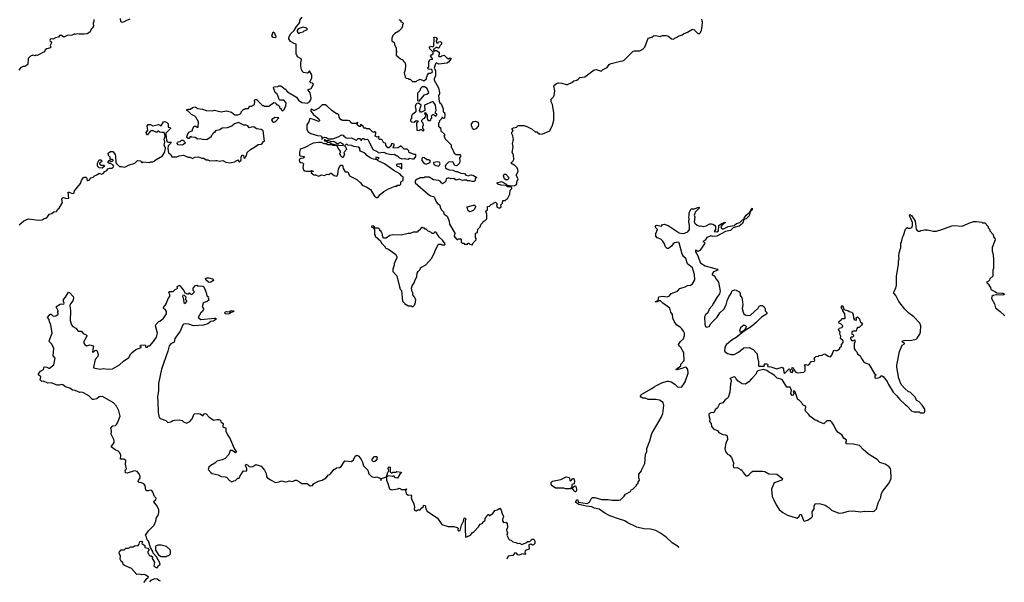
# Model space of a CAD drawing. Extents: x 2029662 to 2246637, y 225654 to 401419.
# Tile 9 of 256: x 2082208 to 2095284, y 261047 to 268520. Entities that reach past the tile are written whole.
import ezdxf

# ---------------------------------------------------------------- set-up
doc = ezdxf.new("R2010")
doc.units = 0

msp = doc.modelspace()

# ---------------------------------------------------------------- linework, layer by layer
at = {"layer": '0CON20XD'}
for points in [[(2083192, 268522), (2083192, 268495), (2083182, 268475), (2083188, 268435), (2083177, 268413), (2083158, 268395), (2083145, 268360), (2083126, 268344), (2083106, 268334), (2083065, 268328), (2082997, 268327), (2082975, 268332), (2082945, 268322), (2082935, 268330), (2082906, 268314), (2082838, 268312), (2082795, 268290), (2082765, 268308), (2082735, 268310), (2082725, 268290), (2082685, 268280), (2082655, 268260), (2082625, 268267), (2082611, 268259), (2082608, 268245), (2082612, 268235), (2082630, 268225), (2082628, 268205), (2082612, 268175), (2082620, 268155), (2082618, 268145), (2082567, 268133), (2082545, 268120), (2082536, 268094), (2082505, 268082), (2082447, 268043), (2082425, 268048), (2082415, 268042), (2082385, 268050), (2082350, 268035), (2082322, 268005), (2082316, 267924), (2082275, 267898), (2082255, 267897), (2082219, 267881), (2082195, 267848)], [(2083670, 268525), (2083625, 268510), (2083595, 268490), (2083563, 268483), (2083552, 268495), (2083546, 268536)], [(2085328, 267392), (2085330, 267435), (2085320, 267445), (2085335, 267460), (2085355, 267460), (2085435, 267380), (2085445, 267380), (2085455, 267370), (2085515, 267370), (2085585, 267420), (2085600, 267415), (2085625, 267390), (2085635, 267390), (2085660, 267365), (2085660, 267355), (2085680, 267335), (2085680, 267325), (2085695, 267310), (2085708, 267312), (2085720, 267325), (2085742, 267378), (2085747, 267417), (2085715, 267450), (2085665, 267450), (2085652, 267462), (2085638, 267515), (2085629, 267529), (2085602, 267552), (2085580, 267615), (2085585, 267630), (2085638, 267632), (2085645, 267640), (2085675, 267640), (2085735, 267598), (2085765, 267562), (2085885, 267493), (2085913, 267453), (2085955, 267419), (2086035, 267412), (2086040, 267425), (2086055, 267430), (2086067, 267443), (2086078, 267475), (2086076, 267506), (2086065, 267550), (2086040, 267585), (2086040, 267595), (2086080, 267605), (2086110, 267665), (2086097, 267677), (2086075, 267680), (2086062, 267695), (2086087, 267743), (2086087, 267787), (2086055, 267840), (2086036, 267814), (2086025, 267808), (2085978, 267818), (2085960, 267835), (2085960, 267845), (2085950, 267855), (2085943, 267905), (2085943, 267945), (2085952, 267985), (2085945, 267998), (2085897, 268027), (2085882, 268065), (2085880, 268195), (2085853, 268203), (2085805, 268232), (2085783, 268265), (2085784, 268276), (2085788, 268295), (2085810, 268335), (2085852, 268375), (2085885, 268430), (2085916, 268464), (2085928, 268485), (2085928, 268512), (2085960, 268555)], [(2087242, 268522), (2087258, 268518), (2087268, 268508), (2087272, 268492), (2087288, 268488), (2087300, 268475), (2087300, 268465), (2087290, 268455), (2087292, 268428), (2087273, 268397), (2087243, 268367), (2087190, 268335), (2087165, 268310), (2087152, 268275), (2087150, 268235), (2087165, 268230), (2087180, 268215), (2087190, 268175), (2087207, 268147), (2087210, 268105), (2087220, 268095), (2087210, 268085), (2087208, 268048), (2087265, 268000), (2087298, 267988), (2087300, 267975), (2087328, 267945), (2087331, 267905), (2087327, 267855), (2087312, 267815), (2087328, 267758), (2087342, 267742), (2087365, 267740), (2087375, 267730), (2087395, 267730), (2087425, 267700), (2087475, 267700), (2087482, 267708), (2087525, 267728), (2087575, 267708), (2087610, 267735), (2087610, 267755), (2087620, 267765), (2087622, 267788), (2087642, 267808), (2087665, 267810), (2087690, 267825), (2087688, 267848), (2087675, 267860), (2087632, 267862), (2087630, 267885), (2087640, 267895), (2087640, 267965), (2087665, 267990), (2087690, 267995), (2087690, 268005), (2087662, 268035), (2087677, 268053), (2087700, 268065), (2087698, 268088), (2087654, 268134), (2087651, 268149), (2087665, 268168), (2087695, 268160), (2087708, 268172), (2087712, 268265), (2087710, 268285), (2087715, 268290), (2087740, 268285), (2087752, 268265), (2087740, 268245), (2087742, 268212), (2087765, 268210), (2087772, 268228), (2087795, 268230), (2087808, 268215), (2087810, 268195), (2087790, 268175), (2087775, 268140), (2087765, 268140), (2087755, 268150), (2087735, 268150), (2087718, 268132), (2087702, 268128), (2087702, 268112), (2087715, 268100), (2087725, 268110), (2087745, 268110), (2087778, 268088), (2087780, 268055), (2087770, 268045), (2087775, 268030), (2087805, 268030), (2087815, 268040), (2087845, 268050), (2087880, 268015), (2087905, 268002), (2087925, 268012), (2087938, 268005), (2087936, 267994), (2087902, 267955), (2087879, 267941), (2087775, 267930), (2087743, 267947), (2087730, 267935), (2087712, 267875), (2087728, 267845), (2087732, 267775), (2087714, 267736), (2087713, 267715), (2087772, 267615), (2087782, 267555), (2087782, 267535), (2087770, 267505), (2087777, 267437), (2087788, 267415), (2087804, 267404), (2087825, 267360), (2087833, 267335), (2087830, 267295), (2087848, 267288), (2087852, 267255), (2087850, 267210), (2087838, 267208), (2087825, 267220), (2087815, 267220), (2087808, 267202), (2087782, 267178), (2087780, 267155), (2087770, 267145), (2087770, 267105), (2087785, 267090), (2087798, 267088), (2087800, 267045), (2087848, 266998), (2087850, 266985), (2087840, 266975), (2087850, 266965), (2087852, 266942), (2087938, 266858), (2087940, 266825), (2087948, 266818), (2087980, 266745), (2088005, 266730), (2088055, 266730), (2088060, 266725), (2088060, 266695), (2088050, 266685), (2088052, 266645), (2088047, 266615), (2088020, 266585), (2088005, 266578), (2087987, 266585), (2087962, 266632), (2087905, 266627), (2087869, 266591), (2087859, 266571), (2087863, 266553), (2087880, 266540), (2087915, 266528), (2087965, 266521), (2087995, 266502), (2088017, 266503), (2088065, 266482), (2088115, 266477), (2088133, 266453), (2088175, 266447), (2088183, 266455), (2088205, 266459), (2088235, 266449), (2088280, 266425), (2088258, 266405), (2088258, 266385), (2088245, 266372), (2088215, 266370), (2088185, 266380), (2088155, 266380), (2088145, 266390), (2088105, 266390), (2088087, 266383), (2088043, 266403), (2088005, 266390), (2087975, 266410), (2087935, 266407), (2087901, 266419), (2087874, 266406), (2087863, 266367), (2087825, 266342), (2087811, 266351), (2087794, 266374), (2087773, 266383), (2087705, 266391), (2087645, 266430), (2087585, 266430), (2087575, 266420), (2087525, 266420), (2087515, 266410), (2087485, 266400), (2087462, 266378), (2087460, 266355), (2087635, 266202), (2087665, 266182), (2087705, 266170), (2087715, 266160), (2087735, 266110), (2087752, 266085), (2087787, 266057), (2087792, 266025), (2087808, 265995), (2087836, 265966), (2087847, 265937), (2087885, 265910), (2087910, 265845), (2087917, 265805), (2087986, 265686), (2087980, 265645), (2087985, 265630), (2088015, 265602), (2088025, 265600), (2088035, 265610), (2088065, 265610), (2088070, 265605), (2088070, 265565), (2088085, 265550), (2088105, 265550), (2088115, 265540), (2088155, 265540), (2088165, 265550), (2088175, 265550), (2088185, 265540), (2088215, 265530)], [(2088215, 265530), (2088228, 265542), (2088232, 265558), (2088270, 265595), (2088270, 265615), (2088260, 265625), (2088260, 265685), (2088288, 265692), (2088292, 265738), (2088325, 265770), (2088332, 265798), (2088360, 265825), (2088365, 265840), (2088375, 265850), (2088385, 265850), (2088410, 265875), (2088412, 265935), (2088400, 265975), (2088420, 265995), (2088422, 266038), (2088448, 266042), (2088470, 266065), (2088525, 266098), (2088550, 266075), (2088542, 266045), (2088551, 266031), (2088575, 266017), (2088585, 266020), (2088600, 266035), (2088598, 266062), (2088620, 266085), (2088625, 266120), (2088655, 266120), (2088673, 266137), (2088685, 266140), (2088717, 266203), (2088723, 266257), (2088745, 266280), (2088743, 266293), (2088725, 266300), (2088685, 266298), (2088667, 266317), (2088600, 266320), (2088556, 266336), (2088548, 266345), (2088550, 266355), (2088605, 266369), (2088665, 266338), (2088682, 266322), (2088715, 266317), (2088775, 266314), (2088800, 266325), (2088812, 266338), (2088812, 266365), (2088828, 266405), (2088802, 266455), (2088826, 266504), (2088825, 266530), (2088813, 266553), (2088782, 266585), (2088730, 266615), (2088760, 266645), (2088771, 266665), (2088767, 266725), (2088748, 266755), (2088760, 266825), (2088754, 266874), (2088763, 266913), (2088766, 266925), (2088756, 266976), (2088743, 267005), (2088742, 267025), (2088760, 267045), (2088747, 267065), (2088750, 267075), (2088765, 267084), (2088809, 267091), (2088821, 267109), (2088834, 267116), (2088905, 267113), (2088945, 267103), (2089015, 267067), (2089055, 267030), (2089075, 267030), (2089095, 267010), (2089105, 267010), (2089115, 267000), (2089155, 267002), (2089250, 267045), (2089285, 267120), (2089303, 267185), (2089300, 267285), (2089290, 267365), (2089283, 267395), (2089265, 267430), (2089264, 267465), (2089298, 267495), (2089306, 267514), (2089313, 267575), (2089303, 267635), (2089314, 267656), (2089336, 267674), (2089365, 267681), (2089410, 267675), (2089465, 267657), (2089485, 267658), (2089540, 267685), (2089565, 267710), (2089605, 267718), (2089625, 267728), (2089645, 267750), (2089715, 267762), (2089838, 267855), (2089865, 267858), (2089932, 267838), (2089950, 267855), (2090010, 267885), (2090037, 267923), (2090065, 267940), (2090185, 267971), (2090216, 267974), (2090236, 267984), (2090355, 268102), (2090375, 268108), (2090443, 268107), (2090485, 268129), (2090510, 268155), (2090556, 268274), (2090601, 268289), (2090625, 268307), (2090655, 268312), (2090715, 268298), (2090745, 268308), (2090795, 268312), (2090815, 268307), (2090865, 268267), (2090885, 268261), (2090964, 268306), (2091005, 268317), (2091025, 268332), (2091077, 268353), (2091145, 268392), (2091166, 268386), (2091215, 268336), (2091235, 268338), (2091245, 268345), (2091263, 268375), (2091273, 268435), (2091276, 268485), (2091266, 268525)], [(2085605, 268280), (2085574, 268284), (2085558, 268305), (2085575, 268360), (2085590, 268345), (2085600, 268315), (2085610, 268305), (2085605, 268280)], [(2085925, 268340), (2085935, 268350), (2085975, 268358), (2085987, 268373), (2086020, 268385), (2086030, 268395), (2086015, 268408), (2085975, 268420), (2085905, 268400), (2085893, 268377), (2085893, 268363), (2085905, 268340), (2085925, 268340)], [(2087515, 267440), (2087585, 267522), (2087615, 267530), (2087640, 267555), (2087620, 267605), (2087585, 267630), (2087552, 267628), (2087530, 267605), (2087520, 267575), (2087490, 267545), (2087490, 267445), (2087515, 267440)], [(2082202, 265795), (2082265, 265850), (2082325, 265873), (2082455, 265858), (2082507, 265863), (2082535, 265880), (2082555, 265882), (2082575, 265898), (2082605, 265938), (2082635, 265948), (2082663, 265967), (2082695, 265973), (2082715, 266002), (2082733, 266017), (2082777, 266093), (2082767, 266135), (2082772, 266148), (2082785, 266160), (2082836, 266144), (2082859, 266151), (2082851, 266229), (2082865, 266229), (2082905, 266210), (2082926, 266214), (2082934, 266246), (2083018, 266345), (2083030, 266385), (2083051, 266419), (2083065, 266430), (2083085, 266430), (2083100, 266415), (2083100, 266395), (2083115, 266382), (2083140, 266395), (2083140, 266405), (2083155, 266420), (2083185, 266430), (2083203, 266447), (2083235, 266458), (2083265, 266480), (2083295, 266470), (2083315, 266478), (2083337, 266503), (2083365, 266518), (2083381, 266539), (2083407, 266547), (2083435, 266548), (2083456, 266564), (2083458, 266575), (2083445, 266592), (2083415, 266608), (2083395, 266610), (2083380, 266625), (2083395, 266648), (2083405, 266650), (2083425, 266638), (2083450, 266645), (2083450, 266655), (2083435, 266662), (2083412, 266662), (2083408, 266695), (2083388, 266715), (2083383, 266747), (2083415, 266770), (2083445, 266768), (2083475, 266730), (2083482, 266705), (2083483, 266627), (2083494, 266604), (2083505, 266600), (2083535, 266570), (2083562, 266572), (2083595, 266562), (2083622, 266568), (2083655, 266590), (2083737, 266613), (2083775, 266650), (2083817, 266647), (2083822, 266632), (2083835, 266620), (2083845, 266630), (2083935, 266622), (2083945, 266630), (2083977, 266633), (2083995, 266640), (2084020, 266665), (2084105, 266712), (2084136, 266764), (2084143, 266815), (2084128, 266855), (2084134, 266894), (2084126, 266934), (2084140, 266975), (2084132, 267012), (2084125, 267020), (2084095, 267020), (2084068, 267028), (2084055, 267040), (2084045, 267040), (2084032, 267028), (2084015, 267028), (2083982, 267042), (2083955, 267042), (2083942, 267038), (2083905, 266992), (2083895, 266990), (2083888, 267022), (2083909, 267051), (2083902, 267105), (2083915, 267130), (2083947, 267127), (2083975, 267110), (2084053, 267127), (2084075, 267120), (2084085, 267110), (2084120, 267165), (2084135, 267168), (2084163, 267153), (2084178, 267135), (2084182, 267092), (2084205, 267090), (2084210, 267075), (2084150, 267015), (2084155, 266950), (2084156, 266925), (2084169, 266899), (2084185, 266892), (2084220, 266895), (2084212, 266875), (2084180, 266845), (2084177, 266807), (2084183, 266753), (2084215, 266730), (2084228, 266698), (2084293, 266697), (2084325, 266710), (2084385, 266720), (2084445, 266692), (2084472, 266692), (2084505, 266678), (2084535, 266692), (2084585, 266698), (2084625, 266682), (2084655, 266682), (2084685, 266658), (2084708, 266658), (2084735, 266647), (2084815, 266648), (2084825, 266652), (2084865, 266643), (2084905, 266648), (2084945, 266628), (2084995, 266619), (2085065, 266630), (2085075, 266642), (2085108, 266658), (2085115, 266640), (2085125, 266633), (2085150, 266655), (2085148, 266695), (2085162, 266725), (2085180, 266715), (2085185, 266690), (2085197, 266683), (2085222, 266718), (2085230, 266755), (2085272, 266798), (2085340, 266835), (2085375, 266863), (2085415, 266868), (2085428, 266875), (2085445, 266900), (2085460, 266905), (2085440, 267045), (2085415, 267063), (2085355, 267072), (2085316, 267096), (2085286, 267094), (2085255, 267083), (2085239, 267109), (2085215, 267118), (2085185, 267119), (2085115, 267154), (2085060, 267135), (2085025, 267104), (2084965, 267082), (2084895, 267080), (2084865, 267058), (2084810, 267045), (2084795, 267020), (2084785, 267020), (2084772, 267008), (2084770, 266995), (2084752, 266978), (2084750, 266965), (2084695, 266923), (2084635, 266927), (2084615, 266937), (2084575, 266933), (2084537, 266957), (2084495, 266960), (2084485, 266970), (2084470, 266965), (2084470, 266955), (2084458, 266942), (2084445, 266942), (2084430, 266955), (2084428, 266965), (2084440, 267005), (2084465, 267032), (2084500, 267045), (2084508, 267075), (2084525, 267108), (2084547, 267107), (2084563, 267093), (2084578, 267092), (2084582, 267165), (2084548, 267225), (2084535, 267238), (2084490, 267260), (2084446, 267306), (2084430, 267315), (2084430, 267325), (2084445, 267333), (2084475, 267331), (2084505, 267352), (2084535, 267362), (2084575, 267342), (2084635, 267332), (2084684, 267314), (2084765, 267310), (2084795, 267317), (2084886, 267296), (2084955, 267308), (2085022, 267292), (2085065, 267258), (2085105, 267258), (2085130, 267265), (2085150, 267285), (2085150, 267295), (2085185, 267330), (2085195, 267330), (2085205, 267340), (2085245, 267340), (2085250, 267355), (2085265, 267370), (2085287, 267373), (2085328, 267392)], [(2087565, 267040), (2087580, 267055), (2087560, 267075), (2087560, 267105), (2087568, 267112), (2087570, 267125), (2087567, 267147), (2087550, 267165), (2087550, 267185), (2087572, 267208), (2087588, 267212), (2087590, 267225), (2087600, 267235), (2087600, 267255), (2087590, 267265), (2087592, 267288), (2087600, 267285), (2087602, 267272), (2087620, 267255), (2087620, 267205), (2087635, 267180), (2087655, 267180), (2087668, 267192), (2087670, 267205), (2087680, 267215), (2087678, 267242), (2087695, 267260), (2087705, 267260), (2087735, 267240), (2087750, 267255), (2087748, 267268), (2087730, 267275), (2087730, 267295), (2087740, 267315), (2087732, 267385), (2087719, 267409), (2087697, 267427), (2087685, 267428), (2087584, 267386), (2087590, 267315), (2087545, 267290), (2087532, 267292), (2087518, 267315), (2087540, 267385), (2087505, 267410), (2087482, 267408), (2087470, 267395), (2087462, 267365), (2087463, 267343), (2087470, 267335), (2087470, 267295), (2087420, 267255), (2087413, 267237), (2087410, 267205), (2087400, 267195), (2087400, 267175), (2087412, 267162), (2087445, 267160), (2087475, 267180), (2087500, 267175), (2087480, 267145), (2087482, 267052), (2087515, 267050), (2087525, 267060), (2087545, 267060), (2087565, 267040)], [(2087365, 266668), (2087385, 266682), (2087425, 266670), (2087445, 266672), (2087470, 266705), (2087468, 266728), (2087445, 266730), (2087395, 266752), (2087382, 266752), (2087378, 266778), (2087355, 266800), (2087315, 266800), (2087275, 266840), (2087265, 266840), (2087235, 266820), (2087173, 266813), (2087170, 266825), (2087180, 266845), (2087180, 266865), (2087165, 266870), (2087145, 266870), (2087135, 266840), (2087112, 266818), (2087095, 266820), (2087070, 266855), (2087070, 266875), (2087040, 266890), (2087023, 266923), (2087015, 266930), (2086985, 266930), (2086972, 266942), (2086980, 266955), (2086978, 266968), (2086955, 266960), (2086930, 266975), (2086933, 266997), (2086940, 267005), (2086938, 267028), (2086925, 267030), (2086913, 267023), (2086895, 267030), (2086855, 267070), (2086815, 267070), (2086805, 267080), (2086785, 267080), (2086772, 267092), (2086770, 267105), (2086735, 267130), (2086730, 267115), (2086738, 267102), (2086715, 267100), (2086690, 267125), (2086690, 267140), (2086700, 267145), (2086695, 267160), (2086690, 267140), (2086625, 267140), (2086615, 267150), (2086605, 267150), (2086600, 267165), (2086587, 267177), (2086565, 267182), (2086495, 267180), (2086485, 267190), (2086475, 267190), (2086452, 267225), (2086448, 267258), (2086435, 267270), (2086415, 267270), (2086352, 267312), (2086285, 267378), (2086265, 267390), (2086223, 267387), (2086180, 267345), (2086125, 267313), (2086113, 267313), (2086085, 267330), (2086073, 267325), (2086073, 267305), (2086111, 267261), (2086179, 267205), (2086190, 267185), (2086190, 267175), (2086175, 267167), (2086125, 267189), (2086066, 267206), (2086055, 267202), (2086050, 267165), (2086022, 267125), (2086020, 267065), (2086034, 267035), (2086075, 267007), (2086163, 266983), (2086208, 266978), (2086220, 266965), (2086220, 266935), (2086225, 266930), (2086230, 266945), (2086255, 266960), (2086284, 266955), (2086305, 266938), (2086365, 266939), (2086436, 266964), (2086485, 266992), (2086505, 266988), (2086512, 266975), (2086545, 266953), (2086565, 266948), (2086615, 266952), (2086675, 266922), (2086687, 266923), (2086705, 266940), (2086725, 266940), (2086738, 266928), (2086745, 266910), (2086755, 266940), (2086775, 266940), (2086795, 266928), (2086825, 266932), (2086836, 266926), (2086897, 266797), (2086955, 266770), (2086975, 266750), (2087045, 266762), (2087081, 266741), (2087145, 266730), (2087183, 266733), (2087215, 266710), (2087225, 266710), (2087250, 266685), (2087285, 266670), (2087325, 266678), (2087335, 266670), (2087365, 266668)], [(2085581, 267161), (2085595, 267162), (2085609, 267171), (2085648, 267218), (2085595, 267220), (2085552, 267188), (2085565, 267168), (2085581, 267161)], [(2088235, 267060), (2088220, 267075), (2088217, 267097), (2088210, 267105), (2088210, 267135), (2088235, 267170), (2088255, 267172), (2088295, 267158), (2088300, 267125), (2088296, 267104), (2088265, 267072), (2088245, 267062), (2088235, 267060)], [(2084365, 266853), (2084315, 266860), (2084300, 266875), (2084302, 266888), (2084313, 266897), (2084338, 266902), (2084355, 266920), (2084385, 266920), (2084390, 266905), (2084410, 266885), (2084385, 266862), (2084365, 266853)], [(2086948, 266158), (2086965, 266160), (2086995, 266198), (2087045, 266238), (2087106, 266274), (2087193, 266307), (2087215, 266310), (2087225, 266320), (2087258, 266322), (2087270, 266335), (2087272, 266368), (2087300, 266385), (2087300, 266435), (2087285, 266440), (2087255, 266472), (2087175, 266518), (2087054, 266604), (2086970, 266645), (2086960, 266655), (2086960, 266665), (2086980, 266685), (2086940, 266695), (2086940, 266675), (2086950, 266665), (2086945, 266660), (2086905, 266668), (2086862, 266685), (2086818, 266715), (2086804, 266734), (2086781, 266751), (2086735, 266772), (2086722, 266795), (2086730, 266805), (2086710, 266825), (2086645, 266834), (2086615, 266849), (2086565, 266853), (2086555, 266863), (2086542, 266865), (2086520, 266845), (2086540, 266825), (2086550, 266795), (2086512, 266758), (2086520, 266735), (2086505, 266690), (2086495, 266690), (2086470, 266715), (2086470, 266725), (2086460, 266735), (2086460, 266745), (2086470, 266755), (2086470, 266775), (2086445, 266800), (2086420, 266850), (2086435, 266860), (2086442, 266852), (2086502, 266848), (2086510, 266855), (2086502, 266865), (2086465, 266888), (2086435, 266870), (2086425, 266870), (2086395, 266893), (2086375, 266900), (2086348, 266898), (2086315, 266912), (2086280, 266910), (2086265, 266926), (2086250, 266925), (2086255, 266912), (2086280, 266910), (2086292, 266892), (2086327, 266887), (2086355, 266870), (2086415, 266860), (2086420, 266850), (2086365, 266850), (2086355, 266860), (2086295, 266860), (2086285, 266870), (2086253, 266873), (2086215, 266890), (2086175, 266890), (2086105, 266878), (2085984, 266816), (2085945, 266806), (2085933, 266797), (2085922, 266762), (2085926, 266716), (2085935, 266710), (2085990, 266705), (2085975, 266682), (2085940, 266675), (2085925, 266668), (2085920, 266655), (2085923, 266635), (2085934, 266624), (2085965, 266618), (2085977, 266607), (2085969, 266555), (2085978, 266525), (2085993, 266513), (2086015, 266508), (2086075, 266510), (2086085, 266517), (2086105, 266510), (2086107, 266503), (2086082, 266498), (2086080, 266485), (2086115, 266458), (2086135, 266460), (2086175, 266443), (2086190, 266445), (2086215, 266460), (2086255, 266452), (2086285, 266468), (2086315, 266462), (2086335, 266480), (2086345, 266480), (2086385, 266450), (2086415, 266442), (2086425, 266448), (2086435, 266470), (2086441, 266535), (2086454, 266565), (2086475, 266588), (2086495, 266588), (2086502, 266545), (2086531, 266501), (2086565, 266500), (2086582, 266455), (2086595, 266442), (2086685, 266398), (2086733, 266353), (2086755, 266322), (2086817, 266297), (2086866, 266266), (2086922, 266175), (2086948, 266158)], [(2083305, 266550), (2083263, 266553), (2083242, 266575), (2083240, 266615), (2083248, 266622), (2083265, 266660), (2083285, 266660), (2083300, 266645), (2083295, 266630), (2083272, 266618), (2083270, 266605), (2083288, 266588), (2083325, 266590), (2083330, 266585), (2083328, 266572), (2083305, 266550)], [(2087285, 266540), (2087285, 266608), (2087263, 266607), (2087255, 266600), (2087225, 266602), (2087214, 266596), (2087213, 266585), (2087222, 266575), (2087254, 266564), (2087275, 266542), (2087285, 266540)], [(2087605, 266603), (2087656, 266624), (2087662, 266635), (2087660, 266645), (2087639, 266659), (2087615, 266658), (2087585, 266687), (2087561, 266689), (2087548, 266675), (2087549, 266649), (2087581, 266611), (2087605, 266603)], [(2087764, 266576), (2087775, 266580), (2087784, 266586), (2087790, 266605), (2087789, 266619), (2087778, 266628), (2087755, 266632), (2087708, 266622), (2087703, 266617), (2087708, 266598), (2087733, 266583), (2087764, 266576)], [(2088685, 266391), (2088663, 266393), (2088646, 266406), (2088631, 266445), (2088642, 266468), (2088665, 266467), (2088698, 266428), (2088699, 266405), (2088685, 266391)], [(2088185, 265970), (2088165, 265982), (2088150, 266025), (2088152, 266035), (2088235, 266056), (2088250, 266055), (2088260, 266045), (2088260, 266035), (2088247, 266003), (2088230, 265985), (2088205, 265972), (2088185, 265970)], [(2090963, 261504), (2090955, 261518), (2090875, 261570), (2090795, 261647), (2090720, 261700), (2090656, 261736), (2090585, 261753), (2090495, 261759), (2090405, 261780), (2090275, 261843), (2090245, 261866), (2090175, 261884), (2090045, 261930), (2089978, 261965), (2089905, 262021), (2089843, 262033), (2089805, 262052), (2089735, 262058), (2089635, 262080), (2089591, 262111), (2089605, 262142), (2089615, 262147), (2089630, 262110), (2089745, 262096), (2089775, 262110), (2089798, 262155), (2089817, 262173), (2089845, 262173), (2089935, 262146), (2090025, 262147), (2090075, 262138), (2090165, 262138), (2090185, 262142), (2090235, 262190), (2090255, 262220), (2090320, 262255), (2090335, 262280), (2090350, 262285), (2090379, 262311), (2090400, 262335), (2090400, 262345), (2090420, 262365), (2090422, 262378), (2090440, 262405), (2090430, 262445), (2090430, 262485), (2090465, 262530), (2090468, 262545), (2090512, 262625), (2090517, 262743), (2090538, 262785), (2090538, 262825), (2090578, 262925), (2090604, 263025), (2090727, 263235), (2090749, 263291), (2090763, 263395), (2090752, 263435), (2090706, 263466), (2090655, 263474), (2090554, 263474), (2090515, 263492), (2090483, 263493), (2090460, 263505), (2090448, 263525), (2090472, 263548), (2090605, 263620), (2090632, 263645), (2090665, 263663), (2090734, 263696), (2090805, 263717), (2090825, 263720), (2090861, 263711), (2090909, 263679), (2090945, 263642), (2090995, 263640), (2091015, 263660), (2091045, 263710), (2091086, 263826), (2091081, 263875), (2091065, 263899), (2091044, 263906), (2091001, 263889), (2090935, 263868), (2090920, 263875), (2090986, 263924), (2090990, 263945), (2091031, 263995), (2091030, 264095), (2090989, 264165), (2090964, 264185), (2090959, 264205), (2090984, 264245), (2091025, 264281), (2091039, 264325), (2091036, 264355), (2091024, 264384), (2091000, 264415), (2090978, 264438), (2090935, 264462), (2090902, 264505), (2090881, 264555), (2090879, 264605), (2090854, 264635), (2090840, 264690), (2090748, 264755), (2090717, 264787), (2090702, 264788), (2090675, 264773), (2090655, 264770), (2090650, 264775), (2090688, 264792), (2090695, 264838), (2090745, 264848), (2090805, 264838), (2090836, 264854), (2090860, 264885), (2090945, 264916), (2090975, 264948), (2091045, 264970), (2091075, 264989), (2091116, 264994), (2091145, 265013), (2091176, 265064), (2091171, 265135), (2091142, 265225), (2091075, 265279), (2091056, 265346), (2091030, 265370), (2091006, 265406), (2090966, 265555), (2090955, 265563), (2090902, 265555), (2090885, 265543), (2090866, 265514), (2090845, 265497), (2090825, 265483), (2090805, 265482), (2090784, 265504), (2090771, 265545), (2090750, 265580), (2090724, 265604), (2090675, 265623), (2090658, 265645), (2090658, 265682), (2090678, 265735), (2090656, 265755), (2090651, 265775), (2090655, 265786), (2090665, 265792), (2090732, 265778), (2090745, 265798), (2090766, 265806), (2090822, 265785), (2090965, 265688), (2091005, 265679), (2091035, 265684), (2091079, 265701), (2091104, 265735), (2091104, 265785), (2091094, 265835), (2091100, 265875), (2091093, 265895), (2091100, 265915), (2091098, 265955), (2091125, 266010), (2091165, 266009), (2091225, 266032), (2091232, 266025), (2091230, 266015), (2091177, 265965), (2091172, 265948), (2091166, 265925), (2091172, 265895), (2091167, 265835), (2091175, 265818), (2091205, 265792), (2091235, 265778), (2091255, 265782), (2091285, 265772), (2091325, 265782), (2091375, 265807), (2091395, 265810), (2091415, 265803), (2091435, 265792), (2091447, 265775), (2091448, 265735), (2091430, 265705), (2091465, 265701), (2091488, 265715), (2091494, 265786), (2091525, 265810), (2091565, 265828), (2091575, 265830), (2091578, 265822), (2091550, 265810), (2091518, 265775), (2091528, 265745), (2091545, 265740), (2091617, 265773), (2091695, 265785), (2091728, 265812), (2091772, 265828), (2091805, 265863), (2091822, 265868), (2091827, 265885), (2091855, 265925), (2091899, 265961), (2091912, 265978), (2091920, 266005), (2091935, 266018), (2091935, 265995), (2091911, 265969), (2091896, 265915), (2091857, 265875), (2091826, 265864), (2091815, 265834), (2091805, 265812), (2091762, 265778), (2091685, 265755), (2091648, 265722), (2091582, 265708), (2091465, 265647), (2091415, 265640), (2091385, 265649), (2091345, 265633), (2091332, 265625), (2091310, 265590), (2091282, 265575), (2091305, 265560), (2091303, 265545), (2091242, 265455), (2091215, 265442), (2091195, 265456), (2091182, 265458), (2091185, 265438), (2091214, 265385), (2091243, 265295), (2091252, 265285), (2091311, 265251), (2091440, 265215), (2091470, 265205), (2091480, 265195), (2091421, 265169), (2091403, 265145), (2091404, 265134), (2091438, 265115), (2091448, 265085), (2091487, 265035), (2091511, 264915), (2091501, 264879), (2091465, 264830), (2091423, 264755), (2091399, 264715), (2091364, 264675), (2091346, 264625), (2091315, 264602), (2091303, 264575), (2091307, 264477), (2091317, 264447), (2091335, 264438), (2091366, 264444), (2091385, 264487), (2091469, 264571), (2091504, 264625), (2091557, 264675), (2091590, 264735), (2091603, 264787), (2091625, 264838), (2091656, 264885), (2091666, 264914), (2091680, 264925), (2091705, 264930), (2091725, 264927), (2091764, 264904), (2091776, 264886), (2091777, 264855), (2091797, 264827), (2091804, 264805), (2091812, 264735), (2091804, 264685), (2091814, 264634), (2091824, 264614), (2091842, 264602), (2091875, 264590), (2091914, 264596), (2092013, 264687), (2092030, 264715), (2092045, 264722), (2092072, 264722), (2092096, 264706), (2092108, 264678), (2092107, 264655), (2092131, 264631), (2092130, 264615), (2092061, 264569), (2091995, 264502), (2091925, 264444), (2091829, 264381), (2091725, 264297), (2091672, 264268), (2091594, 264205), (2091577, 264183), (2091568, 264125), (2091574, 264114), (2091610, 264085), (2091655, 264071), (2091695, 264071), (2091752, 264105), (2091825, 264160), (2091895, 264168), (2091948, 264138), (2092004, 264084), (2092007, 264035), (2092020, 263975), (2092018, 263925), (2092025, 263918), (2092095, 263920), (2092100, 263925), (2092090, 263935), (2092103, 263947), (2092125, 263950), (2092140, 263945), (2092148, 263935), (2092140, 263925), (2092143, 263913), (2092185, 263909), (2092265, 263883), (2092335, 263903), (2092350, 263885), (2092354, 263834), (2092365, 263820), (2092425, 263882), (2092438, 263865), (2092441, 263841), (2092465, 263833), (2092478, 263855), (2092463, 263875), (2092468, 263902), (2092482, 263895), (2092493, 263863), (2092515, 263840), (2092535, 263830), (2092622, 263838), (2092640, 263855), (2092640, 263915), (2092630, 263935), (2092645, 263940), (2092675, 263930), (2092700, 263955), (2092710, 263975), (2092725, 263982), (2092760, 263985), (2092768, 263995), (2092760, 264025), (2092780, 264045), (2092815, 264050), (2092825, 264060), (2092865, 264063), (2092895, 264080), (2092914, 264074), (2092945, 264050), (2092977, 264043), (2092992, 264065), (2093010, 264115), (2093025, 264130), (2093057, 264123), (2093075, 264130), (2093100, 264155), (2093100, 264165), (2093120, 264185), (2093123, 264207), (2093145, 264232), (2093146, 264255), (2093110, 264285), (2093112, 264315), (2093100, 264345), (2093102, 264372), (2093080, 264405), (2093090, 264425), (2093125, 264430), (2093135, 264440), (2093138, 264455), (2093116, 264476), (2093091, 264491), (2093088, 264505), (2093094, 264516), (2093118, 264532), (2093125, 264550), (2093165, 264550), (2093170, 264555), (2093168, 264615), (2093140, 264655), (2093138, 264668), (2093120, 264685), (2093120, 264715), (2093125, 264720), (2093138, 264718), (2093140, 264705), (2093150, 264695), (2093152, 264672), (2093205, 264657), (2093225, 264643), (2093257, 264637), (2093268, 264628), (2093278, 264605), (2093280, 264555), (2093295, 264532), (2093315, 264530), (2093320, 264535), (2093318, 264562), (2093335, 264572), (2093362, 264545), (2093363, 264523), (2093372, 264505), (2093400, 264485), (2093389, 264461), (2093358, 264432), (2093335, 264430), (2093325, 264420), (2093318, 264382), (2093275, 264382), (2093260, 264375), (2093260, 264345), (2093278, 264338), (2093280, 264315), (2093267, 264303), (2093248, 264302), (2093242, 264295), (2093244, 264274), (2093255, 264258), (2093282, 264258), (2093298, 264268), (2093300, 264235), (2093290, 264225), (2093288, 264205), (2093292, 264155), (2093305, 264130), (2093325, 264110), (2093335, 264080), (2093370, 264055), (2093389, 264019)], [(2093389, 264019), (2093415, 263978), (2093435, 263962), (2093483, 263943), (2093557, 263827), (2093580, 263805), (2093565, 263790), (2093563, 263765), (2093575, 263757), (2093615, 263762), (2093635, 263772), (2093648, 263792), (2093662, 263792), (2093675, 263782), (2093726, 263716), (2093744, 263674), (2093808, 263575), (2093858, 263525), (2093891, 263481), (2093967, 263407), (2093986, 263396), (2094055, 263320), (2094085, 263312), (2094155, 263310), (2094165, 263300), (2094215, 263300), (2094227, 263313), (2094228, 263345), (2094195, 263400), (2094153, 263443), (2094124, 263464), (2094095, 263510), (2094058, 263548), (2094037, 263567), (2094005, 263582), (2093965, 263618), (2093916, 263676), (2093883, 263755), (2093857, 263907), (2093857, 263933), (2093890, 264115), (2093928, 264195), (2093958, 264215), (2093958, 264225), (2093931, 264235), (2093929, 264251), (2093955, 264260), (2094055, 264262), (2094112, 264275), (2094125, 264290), (2094162, 264345), (2094170, 264375), (2094177, 264455), (2094161, 264491), (2094082, 264575), (2094015, 264620), (2093963, 264675), (2093882, 264775), (2093842, 264855), (2093817, 264887), (2093820, 264915), (2093843, 264955), (2093853, 264995), (2093854, 265115), (2093877, 265267), (2093878, 265315), (2093888, 265345), (2093883, 265375), (2093888, 265425), (2093908, 265495), (2093908, 265552), (2093918, 265565), (2093930, 265625), (2093947, 265653), (2093972, 265738), (2093995, 265760), (2094005, 265750), (2094035, 265750), (2094055, 265760), (2094065, 265788), (2094066, 265826), (2094027, 265905), (2094026, 265925), (2094035, 265934), (2094057, 265917), (2094102, 265845), (2094115, 265740), (2094124, 265725), (2094145, 265710), (2094165, 265710), (2094175, 265720), (2094225, 265728), (2094265, 265728), (2094337, 265713), (2094385, 265713), (2094455, 265733), (2094587, 265783), (2094615, 265787), (2094723, 265777), (2094835, 265828), (2094867, 265833), (2094875, 265840), (2094915, 265840), (2094985, 265830), (2094995, 265820), (2095025, 265820), (2095070, 265775), (2095070, 265755), (2095090, 265735), (2095090, 265715), (2095137, 265667), (2095140, 265635), (2095160, 265615), (2095162, 265595), (2095122, 265495), (2095122, 265445), (2095137, 265403), (2095140, 265325), (2095140, 265215), (2095130, 265195), (2095130, 265115), (2095092, 265078), (2095088, 265062), (2095068, 265042), (2095052, 265038), (2095050, 265025), (2095078, 265008), (2095080, 264995), (2095100, 264965), (2095103, 264943), (2095113, 264933), (2095167, 264907), (2095183, 264893), (2095265, 264886), (2095288, 264875), (2095280, 264865), (2095259, 264861), (2095175, 264864), (2095134, 264856), (2095118, 264845), (2095112, 264815), (2095152, 264745), (2095168, 264695), (2095230, 264645), (2095290, 264585)], [(2087435, 264710), (2087448, 264722), (2087450, 264735), (2087460, 264745), (2087470, 264795), (2087455, 264830), (2087430, 264865), (2087430, 264895), (2087420, 264905), (2087412, 264955), (2087420, 264985), (2087447, 265023), (2087460, 265065), (2087482, 265105), (2087488, 265152), (2087500, 265175), (2087525, 265200), (2087530, 265225), (2087600, 265265), (2087675, 265350), (2087717, 265423), (2087730, 265465), (2087750, 265495), (2087762, 265528), (2087775, 265540), (2087805, 265540), (2087815, 265530), (2087852, 265528), (2087857, 265545), (2087825, 265592), (2087781, 265631), (2087745, 265690), (2087735, 265697), (2087715, 265698), (2087708, 265682), (2087685, 265680), (2087668, 265698), (2087632, 265712), (2087605, 265740), (2087595, 265740), (2087585, 265750), (2087565, 265750), (2087555, 265760), (2087545, 265760), (2087520, 265735), (2087520, 265725), (2087505, 265720), (2087485, 265700), (2087435, 265700), (2087395, 265682), (2087365, 265682), (2087275, 265660), (2087165, 265662), (2087125, 265652), (2087075, 265620), (2087045, 265620), (2087030, 265635), (2087020, 265685), (2087012, 265692), (2087008, 265708), (2086992, 265722), (2086990, 265735), (2086975, 265750), (2086935, 265750), (2086905, 265780), (2086883, 265777), (2086880, 265765), (2086898, 265758), (2086920, 265735), (2086920, 265665), (2086930, 265655), (2086930, 265645), (2087000, 265585), (2087015, 265550), (2087060, 265505), (2087060, 265495), (2087070, 265485), (2087105, 265470), (2087186, 265416), (2087205, 265400), (2087218, 265372), (2087217, 265353), (2087182, 265285), (2087182, 265258), (2087162, 265205), (2087162, 265175), (2087217, 265117), (2087253, 264973), (2087263, 264943), (2087280, 264925), (2087293, 264783), (2087320, 264755), (2087325, 264740), (2087335, 264740), (2087365, 264720), (2087405, 264720), (2087415, 264710), (2087435, 264710)], [(2084732, 265028), (2084715, 265035), (2084680, 265065), (2084674, 265075), (2084676, 265084), (2084695, 265091), (2084721, 265091), (2084767, 265077), (2084782, 265065), (2084782, 265058), (2084745, 265032), (2084732, 265028)], [(2083857, 261047), (2083878, 261072), (2083895, 261100), (2083910, 261105), (2083917, 261117), (2083885, 261142), (2083865, 261149), (2083825, 261146), (2083805, 261154), (2083763, 261153), (2083695, 261232), (2083599, 261269), (2083584, 261284), (2083577, 261317), (2083565, 261320), (2083550, 261335), (2083543, 261353), (2083548, 261395), (2083531, 261435), (2083535, 261452), (2083555, 261478), (2083578, 261478), (2083595, 261480), (2083618, 261502), (2083655, 261503), (2083685, 261520), (2083715, 261518), (2083743, 261537), (2083777, 261533), (2083797, 261553), (2083805, 261590), (2083832, 261592), (2083838, 261585), (2083831, 261561), (2083870, 261535), (2083872, 261512), (2083911, 261501), (2083922, 261485), (2083922, 261468), (2083910, 261455), (2083910, 261435), (2083918, 261428), (2083922, 261412), (2083935, 261400), (2083955, 261400), (2083970, 261385), (2083968, 261365), (2083998, 261315), (2083991, 261261), (2084022, 261242), (2084035, 261241), (2084051, 261269), (2084072, 261285), (2084069, 261305), (2084024, 261384), (2083980, 261435), (2083977, 261457), (2083945, 261510), (2083917, 261595), (2083903, 261613), (2083894, 261645), (2083877, 261675), (2083917, 261733), (2083993, 261805), (2084015, 261860), (2084023, 261907), (2084047, 261935), (2084057, 261975), (2084057, 262015), (2084025, 262072), (2083988, 262115), (2083992, 262128), (2084018, 262145), (2084020, 262165), (2084000, 262185), (2083977, 262245), (2083962, 262265), (2083945, 262273), (2083915, 262264), (2083895, 262264), (2083885, 262270), (2083874, 262335), (2083855, 262356), (2083828, 262368), (2083797, 262375), (2083782, 262385), (2083785, 262400), (2083808, 262435), (2083810, 262455), (2083795, 262489), (2083769, 262519), (2083735, 262526), (2083635, 262498), (2083615, 262502), (2083610, 262535), (2083626, 262555), (2083614, 262615), (2083616, 262666), (2083590, 262685), (2083545, 262682), (2083550, 262735), (2083539, 262765), (2083515, 262789), (2083475, 262807), (2083424, 262845), (2083461, 262905), (2083462, 262925), (2083459, 262945), (2083423, 263015), (2083427, 263055), (2083418, 263095), (2083445, 263124), (2083479, 263131), (2083495, 263142), (2083509, 263165), (2083541, 263255), (2083526, 263324), (2083496, 263385), (2083455, 263430), (2083310, 263515), (2083265, 263513), (2083232, 263485), (2083194, 263476), (2083175, 263477), (2083125, 263524), (2083055, 263566), (2083035, 263573), (2083005, 263568), (2082947, 263597), (2082911, 263601), (2082876, 263626), (2082815, 263643), (2082780, 263670), (2082765, 263674), (2082734, 263666), (2082705, 263667), (2082625, 263698), (2082584, 263694), (2082525, 263718), (2082503, 263713), (2082482, 263735), (2082487, 263777), (2082458, 263805), (2082460, 263815), (2082485, 263850), (2082526, 263874), (2082532, 263908), (2082567, 263907), (2082595, 263890), (2082605, 263890), (2082662, 263935), (2082678, 264025), (2082652, 264055), (2082660, 264155), (2082635, 264210), (2082605, 264242), (2082601, 264255), (2082640, 264355), (2082621, 264465), (2082604, 264505), (2082599, 264539), (2082578, 264565), (2082615, 264610), (2082625, 264610), (2082653, 264583), (2082690, 264585), (2082705, 264600), (2082720, 264605), (2082720, 264625), (2082712, 264632), (2082720, 264645), (2082718, 264655), (2082698, 264698), (2082690, 264705), (2082745, 264742), (2082765, 264748), (2082795, 264740), (2082798, 264755), (2082788, 264775), (2082792, 264805), (2082818, 264835), (2082855, 264900), (2082868, 264898), (2082920, 264845), (2082922, 264825), (2082913, 264785), (2082884, 264746), (2082876, 264725), (2082883, 264655), (2082879, 264525), (2082897, 264465), (2082914, 264444), (2082953, 264423), (2082983, 264383), (2083030, 264385), (2083051, 264351), (2083090, 264335), (2083100, 264325), (2083100, 264315), (2083060, 264245), (2083060, 264225), (2083074, 264204), (2083095, 264190), (2083145, 264200), (2083185, 264190), (2083190, 264175), (2083182, 264165), (2083175, 264102), (2083195, 264108), (2083210, 264125), (2083225, 264130), (2083237, 264117), (2083252, 264075), (2083247, 264045), (2083210, 264005), (2083188, 263905), (2083190, 263895), (2083275, 263879), (2083315, 263886), (2083385, 263880), (2083440, 263885), (2083536, 263935), (2083587, 263985), (2083657, 264035), (2083685, 264083), (2083701, 264099), (2083750, 264140), (2083820, 264165), (2083820, 264175), (2083810, 264185), (2083813, 264197), (2083875, 264200), (2083882, 264172), (2083905, 264170), (2083912, 264188), (2083935, 264190), (2083986, 264244), (2084023, 264305), (2084040, 264355), (2084010, 264455), (2084020, 264475), (2084055, 264510), (2084070, 264515), (2084095, 264540), (2084115, 264548), (2084160, 264615), (2084160, 264645), (2084146, 264666), (2084120, 264685), (2084120, 264695), (2084132, 264725), (2084146, 264734), (2084157, 264753), (2084180, 264815), (2084202, 264845), (2084202, 264865), (2084188, 264902), (2084195, 264910), (2084245, 264910), (2084273, 264937), (2084296, 264944), (2084302, 264955), (2084300, 264975), (2084325, 264990), (2084338, 264988), (2084355, 264960), (2084390, 264925), (2084402, 264892), (2084435, 264880), (2084455, 264880), (2084465, 264890), (2084483, 264873), (2084495, 264870), (2084530, 264905), (2084510, 264925), (2084510, 264955), (2084542, 264988), (2084565, 264992), (2084575, 264982), (2084615, 264987), (2084642, 264982), (2084655, 264970), (2084685, 264898), (2084694, 264854), (2084717, 264837), (2084712, 264825), (2084718, 264795), (2084700, 264775), (2084656, 264764), (2084647, 264755), (2084633, 264705), (2084648, 264685), (2084648, 264675), (2084636, 264644), (2084612, 264625), (2084580, 264565), (2084595, 264553), (2084615, 264540), (2084795, 264556), (2084810, 264555), (2084820, 264545), (2084782, 264518), (2084745, 264510), (2084705, 264480), (2084648, 264462), (2084516, 264456), (2084455, 264474), (2084405, 264480), (2084385, 264478), (2084374, 264466), (2084341, 264385), (2084269, 264285), (2084261, 264239), (2084215, 264215), (2084193, 264187), (2084175, 264116), (2084090, 263880), (2084053, 263687), (2084051, 263595), (2084038, 263512), (2084042, 263445), (2084048, 263305), (2084062, 263235), (2084085, 263217), (2084150, 263195), (2084175, 263172), (2084215, 263177), (2084244, 263196), (2084265, 263201), (2084325, 263205), (2084366, 263196), (2084385, 263179), (2084425, 263162), (2084470, 263185), (2084500, 263220), (2084525, 263283), (2084585, 263290), (2084605, 263287), (2084635, 263263), (2084645, 263262), (2084657, 263283), (2084675, 263290), (2084685, 263286), (2084725, 263239), (2084785, 263200), (2084825, 263210), (2084855, 263210), (2084873, 263203), (2084881, 263181), (2084910, 263155), (2084908, 263115), (2084925, 263102), (2084947, 263097), (2084947, 263057), (2084966, 263006), (2085004, 262954), (2085052, 262832), (2085086, 262775), (2085075, 262767), (2085028, 262798), (2085005, 262798), (2084987, 262745)], [(2084405, 264750), (2084430, 264775), (2084430, 264785), (2084410, 264805), (2084420, 264835), (2084398, 264858), (2084375, 264860), (2084370, 264845), (2084380, 264825), (2084390, 264765), (2084405, 264750)], [(2084975, 264607), (2084942, 264612), (2084930, 264625), (2084941, 264639), (2084955, 264644), (2084988, 264642), (2085015, 264659), (2085049, 264655), (2085051, 264645), (2085045, 264639), (2085004, 264626), (2084995, 264612), (2084975, 264607)], [(2091785, 264374), (2091821, 264389), (2091846, 264414), (2091858, 264435), (2091852, 264455), (2091825, 264461), (2091781, 264429), (2091767, 264385), (2091772, 264375), (2091785, 264374)], [(2092625, 261860), (2092645, 261863), (2092668, 261872), (2092720, 261905), (2092737, 261923), (2092732, 261985), (2092757, 262023), (2092758, 262065), (2092775, 262092), (2092845, 262088), (2092905, 262070), (2092956, 262036), (2092990, 262005), (2093085, 261968), (2093135, 261972), (2093215, 261992), (2093275, 261997), (2093375, 261982), (2093425, 261992), (2093435, 261988), (2093475, 261992), (2093535, 261988), (2093557, 261993), (2093587, 262025), (2093610, 262105), (2093642, 262175), (2093648, 262215), (2093664, 262255), (2093746, 262354), (2093776, 262415), (2093782, 262435), (2093778, 262535), (2093772, 262555), (2093755, 262582), (2093700, 262615), (2093629, 262639), (2093595, 262677), (2093481, 262751), (2093411, 262811), (2093362, 262865), (2093275, 262883), (2093188, 262885), (2093178, 262895), (2093190, 262925), (2093188, 262935), (2093154, 262964), (2093127, 263005), (2093077, 263035), (2093048, 263075), (2093020, 263135), (2092993, 263175), (2092975, 263190), (2092928, 263192), (2092885, 263152), (2092813, 263183), (2092795, 263198), (2092773, 263203), (2092700, 263255), (2092690, 263275), (2092647, 263317), (2092638, 263335), (2092648, 263375), (2092642, 263385), (2092610, 263405), (2092595, 263430), (2092555, 263470), (2092542, 263472), (2092506, 263576), (2092495, 263592), (2092482, 263585), (2092489, 263555), (2092481, 263535), (2092475, 263529), (2092461, 263531), (2092450, 263555), (2092457, 263595), (2092438, 263638), (2092395, 263640), (2092333, 263743), (2092268, 263758), (2092228, 263798), (2092151, 263841), (2092130, 263860), (2092085, 263872), (2092010, 263855), (2091993, 263837), (2091990, 263815), (2091940, 263765), (2091936, 263754), (2091924, 263746), (2091892, 263708), (2091845, 263678), (2091802, 263682), (2091751, 263721), (2091725, 263751), (2091715, 263766), (2091695, 263778), (2091640, 263755), (2091657, 263737), (2091658, 263715), (2091647, 263683), (2091640, 263575), (2091616, 263504), (2091603, 263487), (2091575, 263472), (2091545, 263433), (2091502, 263418), (2091473, 263367), (2091442, 263338), (2091425, 263300), (2091395, 263302), (2091362, 263285), (2091360, 263265), (2091373, 263215), (2091370, 263185), (2091390, 263155), (2091396, 263116), (2091425, 263080), (2091475, 263062), (2091492, 263035), (2091545, 263009), (2091587, 263007), (2091602, 262995), (2091606, 262945), (2091587, 262895), (2091574, 262826), (2091580, 262785), (2091604, 262754), (2091635, 262738), (2091661, 262705), (2091689, 262635), (2091684, 262595), (2091688, 262575), (2091695, 262570), (2091735, 262571), (2091786, 262546), (2091803, 262533), (2091818, 262505), (2091853, 262463), (2091867, 262463), (2091890, 262475), (2091930, 262515), (2091945, 262522), (2092073, 262523), (2092105, 262518), (2092158, 262488), (2092265, 262482), (2092340, 262425), (2092328, 262405), (2092240, 262375), (2092225, 262360), (2092190, 262285), (2092199, 262185), (2092223, 262145), (2092253, 262075), (2092295, 262013), (2092343, 261975), (2092405, 261940), (2092535, 261900), (2092555, 261916), (2092575, 261950), (2092585, 261953), (2092615, 261868), (2092625, 261860)], [(2084987, 262745), (2084936, 262694), (2084895, 262674), (2084828, 262655), (2084801, 262629), (2084745, 262597), (2084718, 262575), (2084712, 262545), (2084746, 262505), (2084765, 262494), (2084846, 262476), (2084886, 262454), (2084935, 262450), (2084955, 262442), (2084995, 262398), (2085025, 262380), (2085053, 262397), (2085075, 262400), (2085105, 262430), (2085125, 262430), (2085132, 262455), (2085175, 262522), (2085185, 262528), (2085215, 262522), (2085225, 262532), (2085224, 262555), (2085208, 262602), (2085213, 262617), (2085235, 262607), (2085257, 262587), (2085275, 262581), (2085305, 262584), (2085345, 262610), (2085415, 262589), (2085461, 262535), (2085481, 262491), (2085486, 262455), (2085495, 262438), (2085537, 262407), (2085605, 262373), (2085655, 262381), (2085685, 262396), (2085735, 262383), (2085765, 262387), (2085785, 262397), (2085833, 262387), (2085865, 262406), (2085885, 262406), (2085925, 262384), (2085955, 262362), (2086028, 262358), (2086065, 262329), (2086095, 262334), (2086108, 262355), (2086124, 262366), (2086175, 262390), (2086225, 262404), (2086278, 262435), (2086310, 262475), (2086325, 262480), (2086355, 262510), (2086385, 262550), (2086395, 262550), (2086415, 262570), (2086455, 262572), (2086476, 262584), (2086525, 262660), (2086615, 262650), (2086642, 262675), (2086662, 262725), (2086686, 262736), (2086710, 262725), (2086745, 262680), (2086762, 262645), (2086773, 262595), (2086830, 262535), (2086845, 262490), (2086881, 262451), (2086925, 262440), (2086945, 262448), (2086987, 262437), (2087000, 262425), (2087005, 262400), (2087012, 262428), (2087080, 262450), (2087078, 262405), (2087099, 262359), (2087113, 262303), (2087121, 262291), (2087145, 262277), (2087232, 262288), (2087245, 262297), (2087260, 262295), (2087275, 262280), (2087325, 262278), (2087345, 262290), (2087350, 262285), (2087330, 262265), (2087341, 262225), (2087365, 262206), (2087405, 262208), (2087412, 262195), (2087409, 262175), (2087414, 262144), (2087440, 262105), (2087450, 262055), (2087448, 262015), (2087455, 262000), (2087472, 261998), (2087495, 262010), (2087525, 262010), (2087550, 262035), (2087570, 262055), (2087570, 262070), (2087595, 262068), (2087603, 262025), (2087621, 261991), (2087755, 261898), (2087814, 261814), (2087898, 261788), (2087975, 261788), (2088017, 261777), (2088030, 261765), (2088025, 261740), (2088041, 261731), (2088057, 261735), (2088076, 261805), (2088102, 261858), (2088112, 261898), (2088125, 261902), (2088131, 261885), (2088122, 261865), (2088122, 261748), (2088127, 261655), (2088135, 261647), (2088195, 261674), (2088216, 261704), (2088245, 261724), (2088302, 261785), (2088325, 261820), (2088360, 261835), (2088360, 261845), (2088390, 261875), (2088390, 261895), (2088418, 261932), (2088425, 261950), (2088438, 261948), (2088445, 261930), (2088490, 261960), (2088518, 262002), (2088549, 262011), (2088585, 262032), (2088604, 262004), (2088616, 261956), (2088633, 261925), (2088630, 261905), (2088618, 261885), (2088618, 261865), (2088635, 261844), (2088665, 261846), (2088684, 261835), (2088686, 261774), (2088672, 261745), (2088679, 261725), (2088686, 261705), (2088678, 261675), (2088702, 261622), (2088715, 261610), (2088736, 261606), (2088755, 261583), (2088795, 261576), (2088823, 261563), (2088846, 261566), (2088875, 261548), (2088930, 261570), (2088955, 261589), (2088985, 261590), (2089015, 261619), (2089035, 261620), (2089050, 261595), (2089050, 261565), (2089035, 261550), (2089017, 261543), (2088995, 261552), (2088970, 261545), (2088972, 261488), (2088922, 261468), (2088916, 261445), (2088925, 261422), (2088915, 261418), (2088885, 261424), (2088835, 261408), (2088822, 261412), (2088806, 261436), (2088785, 261439), (2088757, 261403), (2088697, 261393), (2088678, 261356)], [(2086908, 262648), (2086895, 262658), (2086888, 262665), (2086888, 262682), (2086922, 262718), (2086945, 262720), (2086958, 262705), (2086950, 262695), (2086950, 262675), (2086925, 262650), (2086908, 262648)], [(2087225, 262430), (2087200, 262435), (2087175, 262460), (2087155, 262453), (2087107, 262463), (2087080, 262450), (2087098, 262512), (2087110, 262525), (2087102, 262565), (2087115, 262582), (2087130, 262575), (2087130, 262515), (2087143, 262503), (2087155, 262500), (2087165, 262510), (2087205, 262510), (2087215, 262518), (2087275, 262510), (2087277, 262503), (2087257, 262483), (2087225, 262430)], [(2089525, 262290), (2089455, 262290), (2089435, 262300), (2089325, 262300), (2089281, 262331), (2089268, 262348), (2089268, 262372), (2089285, 262392), (2089395, 262413), (2089465, 262449), (2089505, 262440), (2089512, 262405), (2089525, 262390), (2089552, 262428), (2089565, 262426), (2089574, 262396), (2089572, 262355), (2089542, 262348), (2089540, 262315), (2089525, 262290)], [(2089595, 262251), (2089585, 262251), (2089572, 262262), (2089550, 262295), (2089550, 262305), (2089585, 262330), (2089595, 262321), (2089604, 262285), (2089604, 262265), (2089595, 262251)], [(2084085, 261390), (2084155, 261392), (2084165, 261400), (2084187, 261403), (2084210, 261425), (2084210, 261465), (2084200, 261485), (2084160, 261525), (2084085, 261540), (2084045, 261540), (2084012, 261528), (2084013, 261473), (2084052, 261412), (2084085, 261390)], [(2084077, 261061), (2084068, 261068), (2084055, 261070), (2084035, 261090), (2084005, 261092), (2083945, 261070), (2083934, 261052)]]:
    msp.add_lwpolyline(points, dxfattribs=at)

doc.saveas('drawing.dxf')
